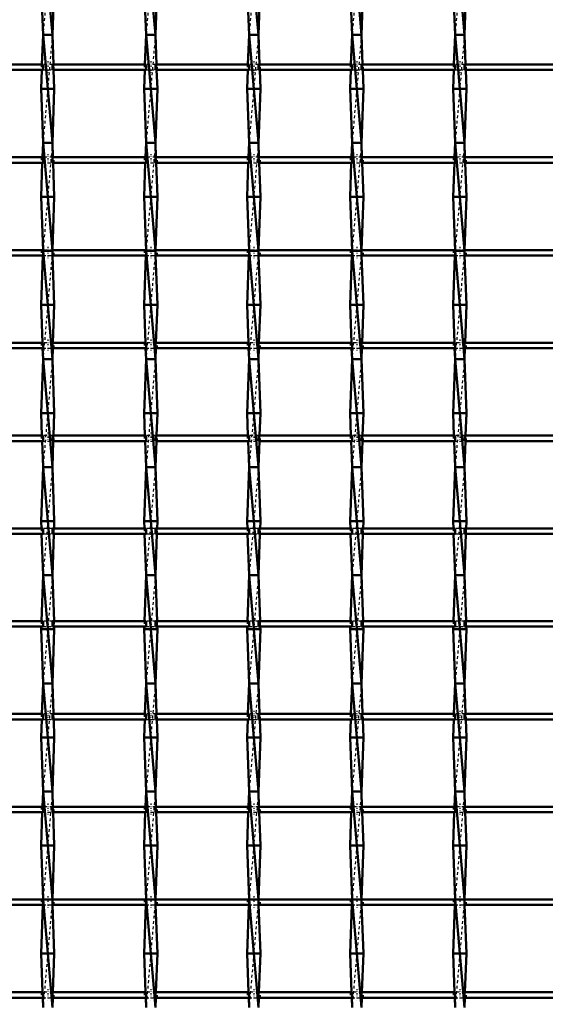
# Model space of a CAD drawing. Header units: millimetres. Extents: x -1015 to 657, y -500 to 954.
# Tile 21 of 29: x 199 to 394, y -141 to 224. Entities that reach past the tile are written whole.
import ezdxf

# ---------------------------------------------------------------- set-up
doc = ezdxf.new("R2010")
doc.units = ezdxf.units.MM
doc.linetypes.add('Center', pattern=[1.5, 0.45, -0.5, 0.05, -0.5])
doc.linetypes.add('Dashed', pattern=[2, 1, -1])
for name, color, linetype, lineweight in [('AM_0', 7, 'Continuous', 50), ('AM_7', 7, 'Center', 25), ('AM_9', 6, 'Dashed', 25)]:
    doc.layers.add(name, color=color, linetype=linetype, lineweight=lineweight)

# ---------------------------------------------------------------- blocks, each defined once
blk = doc.blocks.new('24_1ueupyjlxva30ctzt59bdzsqs________0_in_LSSP23034382111200100035010_4')
at = {"layer": 'AM_0'}
for p, q in [((207.82, 258), (211.28, 218)), ((207.1, 238), (207.82, 218)), ((212, 238), (211.28, 218)), ((207.82, 218), (207.42, 206.98)), ((207.82, 218), (211.28, 178)), ((211.28, 218), (207.82, 218)), ((211.28, 218), (211.68, 206.98)), ((207.35, 204.98), (207.1, 198)), ((211.75, 204.98), (212, 198)), ((212, 198), (207.1, 198)), ((207.1, 198), (207.82, 178)), ((212, 198), (211.28, 178)), ((207.82, 178), (207.63, 172.65)), ((211.28, 178), (207.82, 178)), ((207.82, 178), (211.28, 138)), ((211.28, 178), (211.47, 172.65)), ((207.55, 170.65), (207.1, 158)), ((211.55, 170.65), (212, 158)), ((212, 158), (207.1, 158)), ((207.1, 158), (207.82, 138)), ((212, 158), (211.29, 138.32)), ((207.76, 136.32), (207.1, 118)), ((207.82, 138), (211.28, 98)), ((211.28, 138), (207.82, 138)), ((211.34, 136.32), (212, 118)), ((207.1, 118), (207.6, 103.99)), ((212, 118), (207.1, 118)), ((212, 118), (211.5, 103.99)), ((207.67, 101.99), (207.82, 98)), ((211.43, 101.99), (211.28, 98)), ((207.82, 98), (207.1, 78)), ((207.82, 98), (211.28, 58)), ((211.28, 98), (207.82, 98)), ((211.28, 98), (212, 78)), ((212, 78), (207.1, 78)), ((207.1, 78), (207.4, 69.66)), ((212, 78), (211.7, 69.66)), ((207.47, 67.66), (207.82, 58)), ((211.63, 67.66), (211.28, 58)), ((207.82, 58), (207.1, 38)), ((207.82, 58), (211.28, 18)), ((211.28, 58), (207.82, 58)), ((211.28, 58), (212, 38)), ((207.1, 38), (207.2, 35.33)), ((212, 38), (207.1, 38)), ((212, 38), (211.9, 35.33)), ((207.27, 33.33), (207.82, 18)), ((211.83, 33.33), (211.28, 18)), ((207.82, 18), (207.21, 1)), ((207.82, 18), (211.28, -22)), ((211.28, 18), (207.82, 18)), ((211.28, 18), (211.89, 1)), ((207.14, -1), (207.1, -2)), ((212, -2), (207.1, -2)), ((207.1, -2), (207.82, -22)), ((212, -2), (211.28, -22)), ((211.96, -1), (212, -2)), ((207.82, -22), (207.41, -33.33)), ((207.82, -22), (211.28, -62)), ((211.28, -22), (207.82, -22)), ((211.28, -22), (211.69, -33.33)), ((207.34, -35.33), (207.1, -42)), ((211.76, -35.33), (212, -42)), ((207.1, -42), (207.82, -62)), ((212, -42), (207.1, -42)), ((212, -42), (211.28, -62)), ((207.82, -62), (207.61, -67.66)), ((207.82, -62), (211.28, -102)), ((211.28, -62), (207.82, -62)), ((211.28, -62), (211.49, -67.66)), ((207.54, -69.66), (207.1, -82)), ((211.56, -69.66), (212, -82)), ((207.1, -82), (207.82, -102)), ((212, -82), (207.1, -82)), ((212, -82), (211.28, -101.99)), ((207.82, -102), (211.28, -142)), ((211.28, -102), (207.82, -102)), ((207.75, -103.99), (207.1, -122)), ((211.35, -103.99), (212, -122)), ((212, -122), (207.1, -122)), ((207.1, -122), (207.61, -136.32)), ((212, -122), (211.49, -136.32)), ((207.69, -138.32), (207.82, -142)), ((211.41, -138.32), (211.28, -142))]:
    blk.add_line(p, q, dxfattribs=at)
at = {"layer": 'AM_9'}
for p, q in [((211.28, 258), (207.82, 218)), ((211.28, 218), (207.82, 178)), ((207.42, 206.98), (207.35, 204.98)), ((211.68, 206.98), (211.75, 204.98)), ((211.28, 178), (207.82, 138)), ((207.63, 172.65), (207.55, 170.65)), ((211.47, 172.65), (211.55, 170.65)), ((207.82, 138), (207.76, 136.32)), ((211.28, 138), (207.82, 98)), ((211.29, 138.32), (211.28, 138)), ((211.28, 138), (211.34, 136.32)), ((207.6, 103.99), (207.67, 101.99)), ((211.5, 103.99), (211.43, 101.99)), ((211.28, 98), (207.82, 58)), ((207.4, 69.66), (207.47, 67.66)), ((211.7, 69.66), (211.63, 67.66)), ((211.28, 58), (207.82, 18)), ((207.2, 35.33), (207.27, 33.33)), ((211.9, 35.33), (211.83, 33.33)), ((211.28, 18), (207.82, -22)), ((207.21, 1), (207.14, -1)), ((211.89, 1), (211.96, -1)), ((211.28, -22), (207.82, -62)), ((207.41, -33.33), (207.34, -35.33)), ((211.69, -33.33), (211.76, -35.33)), ((211.28, -62), (207.82, -102)), ((207.61, -67.66), (207.54, -69.66)), ((211.49, -67.66), (211.56, -69.66)), ((207.82, -102), (207.75, -103.99)), ((211.28, -102), (207.82, -142)), ((211.28, -101.99), (211.28, -102)), ((211.28, -102), (211.35, -103.99)), ((207.61, -136.32), (207.69, -138.32)), ((211.49, -136.32), (211.41, -138.32))]:
    blk.add_line(p, q, dxfattribs=at)
blk = doc.blocks.new('25_mydrcr77xr58k5wfxky7ckzal________0_in_LSSP23034382111200100035010_4')
at = {"layer": 'AM_0'}
for p, q in [((245.92, 258), (249.38, 218)), ((245.2, 238), (245.92, 218)), ((250.1, 238), (249.38, 218)), ((245.92, 218), (245.52, 206.98)), ((245.92, 218), (249.38, 178)), ((249.38, 218), (245.92, 218)), ((249.38, 218), (249.78, 206.98)), ((245.45, 204.98), (245.2, 198)), ((249.85, 204.98), (250.1, 198)), ((250.1, 198), (245.2, 198)), ((245.2, 198), (245.92, 178)), ((250.1, 198), (249.38, 178)), ((245.92, 178), (245.73, 172.65)), ((249.38, 178), (245.92, 178)), ((245.92, 178), (249.38, 138)), ((249.38, 178), (249.57, 172.65)), ((245.65, 170.65), (245.2, 158)), ((249.65, 170.65), (250.1, 158)), ((250.1, 158), (245.2, 158)), ((245.2, 158), (245.92, 138)), ((250.1, 158), (249.39, 138.32)), ((245.86, 136.32), (245.2, 118)), ((249.38, 138), (245.92, 138)), ((245.92, 138), (249.38, 98)), ((249.44, 136.32), (250.1, 118)), ((250.1, 118), (245.2, 118)), ((245.2, 118), (245.7, 103.99)), ((250.1, 118), (249.6, 103.99)), ((245.77, 101.99), (245.92, 98)), ((249.53, 101.99), (249.38, 98)), ((245.92, 98), (245.2, 78)), ((245.92, 98), (249.38, 58)), ((249.38, 98), (245.92, 98)), ((249.38, 98), (250.1, 78)), ((250.1, 78), (245.2, 78)), ((245.2, 78), (245.5, 69.66)), ((250.1, 78), (249.8, 69.66)), ((245.57, 67.66), (245.92, 58)), ((249.73, 67.66), (249.38, 58)), ((245.92, 58), (245.2, 38)), ((245.92, 58), (249.38, 18)), ((249.38, 58), (245.92, 58)), ((249.38, 58), (250.1, 38)), ((245.2, 38), (245.3, 35.33)), ((250.1, 38), (245.2, 38)), ((250.1, 38), (250, 35.33)), ((245.37, 33.33), (245.92, 18)), ((249.93, 33.33), (249.38, 18)), ((245.92, 18), (245.31, 1)), ((249.38, 18), (245.92, 18)), ((245.92, 18), (249.38, -22)), ((249.38, 18), (249.99, 1)), ((245.24, -1), (245.2, -2)), ((250.1, -2), (245.2, -2)), ((245.2, -2), (245.92, -22)), ((250.1, -2), (249.38, -22)), ((250.06, -1), (250.1, -2)), ((245.92, -22), (245.51, -33.33)), ((249.38, -22), (245.92, -22)), ((245.92, -22), (249.38, -62)), ((249.38, -22), (249.79, -33.33)), ((245.44, -35.33), (245.2, -42)), ((249.86, -35.33), (250.1, -42)), ((250.1, -42), (245.2, -42)), ((245.2, -42), (245.92, -62)), ((250.1, -42), (249.38, -62)), ((245.92, -62), (245.71, -67.66)), ((249.38, -62), (245.92, -62)), ((245.92, -62), (249.38, -102)), ((249.38, -62), (249.59, -67.66)), ((245.64, -69.66), (245.2, -82)), ((249.66, -69.66), (250.1, -82)), ((250.1, -82), (245.2, -82)), ((245.2, -82), (245.92, -102)), ((250.1, -82), (249.38, -101.99)), ((245.92, -102), (249.38, -142)), ((249.38, -102), (245.92, -102)), ((245.85, -103.99), (245.2, -122)), ((249.45, -103.99), (250.1, -122)), ((250.1, -122), (245.2, -122)), ((245.2, -122), (245.71, -136.32)), ((250.1, -122), (249.59, -136.32)), ((245.79, -138.32), (245.92, -142)), ((249.51, -138.32), (249.38, -142))]:
    blk.add_line(p, q, dxfattribs=at)
at = {"layer": 'AM_9'}
for p, q in [((249.38, 258), (245.92, 218)), ((249.38, 218), (245.92, 178)), ((245.52, 206.98), (245.45, 204.98)), ((249.78, 206.98), (249.85, 204.98)), ((249.38, 178), (245.92, 138)), ((245.73, 172.65), (245.65, 170.65)), ((249.57, 172.65), (249.65, 170.65)), ((245.92, 138), (245.86, 136.32)), ((249.38, 138), (245.92, 98)), ((249.39, 138.32), (249.38, 138)), ((249.38, 138), (249.44, 136.32)), ((245.7, 103.99), (245.77, 101.99)), ((249.6, 103.99), (249.53, 101.99)), ((249.38, 98), (245.92, 58)), ((245.5, 69.66), (245.57, 67.66)), ((249.8, 69.66), (249.73, 67.66)), ((249.38, 58), (245.92, 18)), ((245.3, 35.33), (245.37, 33.33)), ((250, 35.33), (249.93, 33.33)), ((249.38, 18), (245.92, -22)), ((245.31, 1), (245.24, -1)), ((249.99, 1), (250.06, -1)), ((249.38, -22), (245.92, -62)), ((245.51, -33.33), (245.44, -35.33)), ((249.79, -33.33), (249.86, -35.33)), ((249.38, -62), (245.92, -102)), ((245.71, -67.66), (245.64, -69.66)), ((249.59, -67.66), (249.66, -69.66)), ((245.92, -102), (245.85, -103.99)), ((249.38, -102), (245.92, -142)), ((249.38, -101.99), (249.38, -102)), ((249.38, -102), (249.45, -103.99)), ((245.71, -136.32), (245.79, -138.32)), ((249.59, -136.32), (249.51, -138.32))]:
    blk.add_line(p, q, dxfattribs=at)
blk = doc.blocks.new('26_x7gfini3nmwwtuki9zac4qd1v________0_in_LSSP23034382111200100035010_4')
at = {"layer": 'AM_0'}
for p, q in [((284.02, 258), (287.48, 218)), ((283.3, 238), (284.02, 218)), ((288.2, 238), (287.48, 218)), ((284.02, 218), (283.62, 206.98)), ((284.02, 218), (287.48, 178)), ((287.48, 218), (284.02, 218)), ((287.48, 218), (287.88, 206.98)), ((283.55, 204.98), (283.3, 198)), ((287.95, 204.98), (288.2, 198)), ((288.2, 198), (283.3, 198)), ((283.3, 198), (284.02, 178)), ((288.2, 198), (287.48, 178)), ((284.02, 178), (283.83, 172.65)), ((287.48, 178), (284.02, 178)), ((284.02, 178), (287.48, 138)), ((287.48, 178), (287.67, 172.65)), ((283.75, 170.65), (283.3, 158)), ((287.75, 170.65), (288.2, 158)), ((288.2, 158), (283.3, 158)), ((283.3, 158), (284.02, 138)), ((288.2, 158), (287.49, 138.32)), ((283.96, 136.32), (283.3, 118)), ((284.02, 138), (287.48, 98)), ((287.48, 138), (284.02, 138)), ((287.54, 136.32), (288.2, 118)), ((283.3, 118), (283.8, 103.99)), ((288.2, 118), (283.3, 118)), ((288.2, 118), (287.7, 103.99)), ((283.87, 101.99), (284.02, 98)), ((287.63, 101.99), (287.48, 98)), ((284.02, 98), (283.3, 78)), ((284.02, 98), (287.48, 58)), ((287.48, 98), (284.02, 98)), ((287.48, 98), (288.2, 78)), ((283.3, 78), (283.6, 69.66)), ((288.2, 78), (283.3, 78)), ((288.2, 78), (287.9, 69.66)), ((283.67, 67.66), (284.02, 58)), ((287.83, 67.66), (287.48, 58)), ((284.02, 58), (283.3, 38)), ((284.02, 58), (287.48, 18)), ((287.48, 58), (284.02, 58)), ((287.48, 58), (288.2, 38)), ((283.3, 38), (283.4, 35.33)), ((288.2, 38), (283.3, 38)), ((288.2, 38), (288.1, 35.33)), ((283.47, 33.33), (284.02, 18)), ((288.03, 33.33), (287.48, 18)), ((284.02, 18), (283.41, 1)), ((287.48, 18), (284.02, 18)), ((284.02, 18), (287.48, -22)), ((287.48, 18), (288.09, 1)), ((283.34, -1), (283.3, -2)), ((288.2, -2), (283.3, -2)), ((283.3, -2), (284.02, -22)), ((288.2, -2), (287.48, -22)), ((288.16, -1), (288.2, -2)), ((284.02, -22), (283.61, -33.33)), ((284.02, -22), (287.48, -62)), ((287.48, -22), (284.02, -22)), ((287.48, -22), (287.89, -33.33)), ((283.54, -35.33), (283.3, -42)), ((287.96, -35.33), (288.2, -42)), ((283.3, -42), (284.02, -62)), ((288.2, -42), (283.3, -42)), ((288.2, -42), (287.48, -62)), ((284.02, -62), (283.81, -67.66)), ((287.48, -62), (284.02, -62)), ((284.02, -62), (287.48, -102)), ((287.48, -62), (287.69, -67.66)), ((283.74, -69.66), (283.3, -82)), ((287.76, -69.66), (288.2, -82)), ((288.2, -82), (283.3, -82)), ((283.3, -82), (284.02, -102)), ((288.2, -82), (287.48, -101.99)), ((284.02, -102), (287.48, -142)), ((287.48, -102), (284.02, -102)), ((283.95, -103.99), (283.3, -122)), ((287.55, -103.99), (288.2, -122)), ((288.2, -122), (283.3, -122)), ((283.3, -122), (283.81, -136.32)), ((288.2, -122), (287.69, -136.32)), ((283.89, -138.32), (284.02, -142)), ((287.61, -138.32), (287.48, -142))]:
    blk.add_line(p, q, dxfattribs=at)
at = {"layer": 'AM_9'}
for p, q in [((287.48, 258), (284.02, 218)), ((287.48, 218), (284.02, 178)), ((283.62, 206.98), (283.55, 204.98)), ((287.88, 206.98), (287.95, 204.98)), ((287.48, 178), (284.02, 138)), ((283.83, 172.65), (283.75, 170.65)), ((287.67, 172.65), (287.75, 170.65)), ((284.02, 138), (283.96, 136.32)), ((287.48, 138), (284.02, 98)), ((287.49, 138.32), (287.48, 138)), ((287.48, 138), (287.54, 136.32)), ((283.8, 103.99), (283.87, 101.99)), ((287.7, 103.99), (287.63, 101.99)), ((287.48, 98), (284.02, 58)), ((283.6, 69.66), (283.67, 67.66)), ((287.9, 69.66), (287.83, 67.66)), ((287.48, 58), (284.02, 18)), ((283.4, 35.33), (283.47, 33.33)), ((288.1, 35.33), (288.03, 33.33)), ((287.48, 18), (284.02, -22)), ((283.41, 1), (283.34, -1)), ((288.09, 1), (288.16, -1)), ((287.48, -22), (284.02, -62)), ((283.61, -33.33), (283.54, -35.33)), ((287.89, -33.33), (287.96, -35.33)), ((287.48, -62), (284.02, -102)), ((283.81, -67.66), (283.74, -69.66)), ((287.69, -67.66), (287.76, -69.66)), ((284.02, -102), (283.95, -103.99)), ((287.48, -102), (284.02, -142)), ((287.48, -101.99), (287.48, -102)), ((287.48, -102), (287.55, -103.99)), ((283.81, -136.32), (283.89, -138.32)), ((287.69, -136.32), (287.61, -138.32))]:
    blk.add_line(p, q, dxfattribs=at)
blk = doc.blocks.new('27_6lhamuuojh6dczjsr0ho888ul________0_in_LSSP23034382111200100035010_4')
at = {"layer": 'AM_0'}
for p, q in [((322.12, 258), (325.58, 218)), ((321.4, 238), (322.12, 218)), ((326.3, 238), (325.58, 218)), ((322.12, 218), (321.72, 206.98)), ((322.12, 218), (325.58, 178)), ((325.58, 218), (322.12, 218)), ((325.58, 218), (325.98, 206.98)), ((321.65, 204.98), (321.4, 198)), ((326.05, 204.98), (326.3, 198)), ((326.3, 198), (321.4, 198)), ((321.4, 198), (322.12, 178)), ((326.3, 198), (325.58, 178)), ((322.12, 178), (321.93, 172.65)), ((325.58, 178), (322.12, 178)), ((322.12, 178), (325.58, 138)), ((325.58, 178), (325.77, 172.65)), ((321.85, 170.65), (321.4, 158)), ((325.85, 170.65), (326.3, 158)), ((326.3, 158), (321.4, 158)), ((321.4, 158), (322.12, 138)), ((326.3, 158), (325.59, 138.32)), ((322.06, 136.32), (321.4, 118)), ((322.12, 138), (325.58, 98)), ((325.58, 138), (322.12, 138)), ((325.64, 136.32), (326.3, 118)), ((321.4, 118), (321.9, 103.99)), ((326.3, 118), (321.4, 118)), ((326.3, 118), (325.8, 103.99)), ((321.97, 101.99), (322.12, 98)), ((325.73, 101.99), (325.58, 98)), ((322.12, 98), (321.4, 78)), ((322.12, 98), (325.58, 58)), ((325.58, 98), (322.12, 98)), ((325.58, 98), (326.3, 78)), ((321.4, 78), (321.7, 69.66)), ((326.3, 78), (321.4, 78)), ((326.3, 78), (326, 69.66)), ((321.77, 67.66), (322.12, 58)), ((325.93, 67.66), (325.58, 58)), ((322.12, 58), (321.4, 38)), ((322.12, 58), (325.58, 18)), ((325.58, 58), (322.12, 58)), ((325.58, 58), (326.3, 38)), ((326.3, 38), (321.4, 38)), ((321.4, 38), (321.5, 35.33)), ((326.3, 38), (326.2, 35.33)), ((321.57, 33.33), (322.12, 18)), ((326.13, 33.33), (325.58, 18)), ((322.12, 18), (321.51, 1)), ((322.12, 18), (325.58, -22)), ((325.58, 18), (322.12, 18)), ((325.58, 18), (326.19, 1)), ((321.44, -1), (321.4, -2)), ((326.3, -2), (321.4, -2)), ((321.4, -2), (322.12, -22)), ((326.3, -2), (325.58, -22)), ((326.26, -1), (326.3, -2)), ((322.12, -22), (321.71, -33.33)), ((325.58, -22), (322.12, -22)), ((322.12, -22), (325.58, -62)), ((325.58, -22), (325.99, -33.33)), ((321.64, -35.33), (321.4, -42)), ((326.06, -35.33), (326.3, -42)), ((326.3, -42), (321.4, -42)), ((321.4, -42), (322.12, -62)), ((326.3, -42), (325.58, -62)), ((322.12, -62), (321.91, -67.66)), ((325.58, -62), (322.12, -62)), ((322.12, -62), (325.58, -102)), ((325.58, -62), (325.79, -67.66)), ((321.84, -69.66), (321.4, -82)), ((325.86, -69.66), (326.3, -82)), ((326.3, -82), (321.4, -82)), ((321.4, -82), (322.12, -102)), ((326.3, -82), (325.58, -101.99)), ((322.12, -102), (325.58, -142)), ((325.58, -102), (322.12, -102)), ((322.05, -103.99), (321.4, -122)), ((325.65, -103.99), (326.3, -122)), ((326.3, -122), (321.4, -122)), ((321.4, -122), (321.91, -136.32)), ((326.3, -122), (325.79, -136.32)), ((321.99, -138.32), (322.12, -142)), ((325.71, -138.32), (325.58, -142))]:
    blk.add_line(p, q, dxfattribs=at)
at = {"layer": 'AM_9'}
for p, q in [((325.58, 258), (322.12, 218)), ((325.58, 218), (322.12, 178)), ((321.72, 206.98), (321.65, 204.98)), ((325.98, 206.98), (326.05, 204.98)), ((325.58, 178), (322.12, 138)), ((321.93, 172.65), (321.85, 170.65)), ((325.77, 172.65), (325.85, 170.65)), ((322.12, 138), (322.06, 136.32)), ((325.58, 138), (322.12, 98)), ((325.59, 138.32), (325.58, 138)), ((325.58, 138), (325.64, 136.32)), ((321.9, 103.99), (321.97, 101.99)), ((325.8, 103.99), (325.73, 101.99)), ((325.58, 98), (322.12, 58)), ((321.7, 69.66), (321.77, 67.66)), ((326, 69.66), (325.93, 67.66)), ((325.58, 58), (322.12, 18)), ((321.5, 35.33), (321.57, 33.33)), ((326.2, 35.33), (326.13, 33.33)), ((325.58, 18), (322.12, -22)), ((321.51, 1), (321.44, -1)), ((326.19, 1), (326.26, -1)), ((325.58, -22), (322.12, -62)), ((321.71, -33.33), (321.64, -35.33)), ((325.99, -33.33), (326.06, -35.33)), ((325.58, -62), (322.12, -102)), ((321.91, -67.66), (321.84, -69.66)), ((325.79, -67.66), (325.86, -69.66)), ((322.12, -102), (322.05, -103.99)), ((325.58, -102), (322.12, -142)), ((325.58, -101.99), (325.58, -102)), ((325.58, -102), (325.65, -103.99)), ((321.91, -136.32), (321.99, -138.32)), ((325.79, -136.32), (325.71, -138.32))]:
    blk.add_line(p, q, dxfattribs=at)
blk = doc.blocks.new('28_v21q9ossd9ken0kdbam17neif________0_in_LSSP23034382111200100035010_4')
at = {"layer": 'AM_0'}
for p, q in [((360.22, 258), (363.68, 218)), ((359.5, 238), (360.22, 218)), ((364.4, 238), (363.68, 218)), ((360.22, 218), (359.82, 206.98)), ((360.22, 218), (363.68, 178)), ((363.68, 218), (360.22, 218)), ((363.68, 218), (364.08, 206.98)), ((359.75, 204.98), (359.5, 198)), ((364.15, 204.98), (364.4, 198)), ((364.4, 198), (359.5, 198)), ((359.5, 198), (360.22, 178)), ((364.4, 198), (363.68, 178)), ((360.22, 178), (360.03, 172.65)), ((360.22, 178), (363.68, 138)), ((363.68, 178), (360.22, 178)), ((363.68, 178), (363.87, 172.65)), ((359.95, 170.65), (359.5, 158)), ((363.95, 170.65), (364.4, 158)), ((364.4, 158), (359.5, 158)), ((359.5, 158), (360.22, 138)), ((364.4, 158), (363.69, 138.32)), ((360.16, 136.32), (359.5, 118)), ((360.22, 138), (363.68, 98)), ((363.68, 138), (360.22, 138)), ((363.74, 136.32), (364.4, 118)), ((359.5, 118), (360, 103.99)), ((364.4, 118), (359.5, 118)), ((364.4, 118), (363.9, 103.99)), ((360.07, 101.99), (360.22, 98)), ((363.83, 101.99), (363.68, 98)), ((360.22, 98), (359.5, 78)), ((360.22, 98), (363.68, 58)), ((363.68, 98), (360.22, 98)), ((363.68, 98), (364.4, 78)), ((359.5, 78), (359.8, 69.66)), ((364.4, 78), (359.5, 78)), ((364.4, 78), (364.1, 69.66)), ((359.87, 67.66), (360.22, 58)), ((364.03, 67.66), (363.68, 58)), ((360.22, 58), (359.5, 38)), ((360.22, 58), (363.68, 18)), ((363.68, 58), (360.22, 58)), ((363.68, 58), (364.4, 38)), ((359.5, 38), (359.6, 35.33)), ((364.4, 38), (359.5, 38)), ((364.4, 38), (364.3, 35.33)), ((359.67, 33.33), (360.22, 18)), ((364.23, 33.33), (363.68, 18)), ((360.22, 18), (359.61, 1)), ((363.68, 18), (360.22, 18)), ((360.22, 18), (363.68, -22)), ((363.68, 18), (364.29, 1)), ((359.54, -1), (359.5, -2)), ((364.4, -2), (359.5, -2)), ((359.5, -2), (360.22, -22)), ((364.4, -2), (363.68, -22)), ((364.36, -1), (364.4, -2)), ((360.22, -22), (359.81, -33.33)), ((363.68, -22), (360.22, -22)), ((360.22, -22), (363.68, -62)), ((363.68, -22), (364.09, -33.33)), ((359.74, -35.33), (359.5, -42)), ((364.16, -35.33), (364.4, -42)), ((364.4, -42), (359.5, -42)), ((359.5, -42), (360.22, -62)), ((364.4, -42), (363.68, -62)), ((360.22, -62), (360.01, -67.66)), ((363.68, -62), (360.22, -62)), ((360.22, -62), (363.68, -102)), ((363.68, -62), (363.89, -67.66)), ((359.94, -69.66), (359.5, -82)), ((363.96, -69.66), (364.4, -82)), ((364.4, -82), (359.5, -82)), ((359.5, -82), (360.22, -102)), ((364.4, -82), (363.68, -101.99)), ((360.22, -102), (363.68, -142)), ((363.68, -102), (360.22, -102)), ((360.15, -103.99), (359.5, -122)), ((363.75, -103.99), (364.4, -122)), ((364.4, -122), (359.5, -122)), ((359.5, -122), (360.01, -136.32)), ((364.4, -122), (363.89, -136.32)), ((360.09, -138.32), (360.22, -142)), ((363.81, -138.32), (363.68, -142))]:
    blk.add_line(p, q, dxfattribs=at)
at = {"layer": 'AM_9'}
for p, q in [((363.68, 258), (360.22, 218)), ((363.68, 218), (360.22, 178)), ((359.82, 206.98), (359.75, 204.98)), ((364.08, 206.98), (364.15, 204.98)), ((363.68, 178), (360.22, 138)), ((360.03, 172.65), (359.95, 170.65)), ((363.87, 172.65), (363.95, 170.65)), ((360.22, 138), (360.16, 136.32)), ((363.68, 138), (360.22, 98)), ((363.69, 138.32), (363.68, 138)), ((363.68, 138), (363.74, 136.32)), ((360, 103.99), (360.07, 101.99)), ((363.9, 103.99), (363.83, 101.99)), ((363.68, 98), (360.22, 58)), ((359.8, 69.66), (359.87, 67.66)), ((364.1, 69.66), (364.03, 67.66)), ((363.68, 58), (360.22, 18)), ((359.6, 35.33), (359.67, 33.33)), ((364.3, 35.33), (364.23, 33.33)), ((363.68, 18), (360.22, -22)), ((359.61, 1), (359.54, -1)), ((364.29, 1), (364.36, -1)), ((363.68, -22), (360.22, -62)), ((359.81, -33.33), (359.74, -35.33)), ((364.09, -33.33), (364.16, -35.33)), ((363.68, -62), (360.22, -102)), ((360.01, -67.66), (359.94, -69.66)), ((363.89, -67.66), (363.96, -69.66)), ((360.22, -102), (360.15, -103.99)), ((363.68, -102), (360.22, -142)), ((363.68, -101.99), (363.68, -102)), ((363.68, -102), (363.75, -103.99)), ((360.01, -136.32), (360.09, -138.32)), ((363.89, -136.32), (363.81, -138.32))]:
    blk.add_line(p, q, dxfattribs=at)
blk = doc.blocks.new('46_2vk3f6f1ummyzs5tisjuvuoal________0_in_LSSP23034382111200100035010_4')
at = {"layer": 'AM_0'}
for p, q in [((207.82, -136.32), (173.18, -136.32)), ((207.82, -138.32), (173.18, -138.32)), ((207.82, -136.32), (207.82, -138.32)), ((211.28, -138.32), (211.28, -136.32)), ((245.92, -136.32), (211.28, -136.32)), ((245.92, -138.32), (211.28, -138.32)), ((245.92, -136.32), (245.92, -138.32)), ((249.38, -138.32), (249.38, -136.32)), ((284.02, -136.32), (249.38, -136.32)), ((284.02, -138.32), (249.38, -138.32)), ((284.02, -136.32), (284.02, -138.32)), ((322.12, -136.32), (287.48, -136.32)), ((287.48, -138.32), (287.48, -136.32)), ((322.12, -138.32), (287.48, -138.32)), ((322.12, -136.32), (322.12, -138.32)), ((325.58, -138.32), (325.58, -136.32)), ((360.22, -136.32), (325.58, -136.32)), ((360.22, -138.32), (325.58, -138.32)), ((360.22, -136.32), (360.22, -138.32)), ((363.68, -138.32), (363.68, -136.32)), ((398.32, -136.32), (363.68, -136.32)), ((398.32, -138.32), (363.68, -138.32))]:
    blk.add_line(p, q, dxfattribs=at)
at = {"layer": 'AM_7'}
for p, q in [((209.55, -135.12), (209.55, -139.52)), ((247.65, -135.12), (247.65, -139.52)), ((285.75, -135.12), (285.75, -139.52)), ((323.85, -135.12), (323.85, -139.52)), ((361.95, -135.12), (361.95, -139.52))]:
    blk.add_line(p, q, dxfattribs=at)
at = {"layer": 'AM_9'}
for p, q in [((207.1, -136.32), (207.1, -138.32)), ((211.28, -136.32), (207.82, -136.32)), ((207.82, -138.32), (211.28, -138.32)), ((212, -138.32), (212, -136.32)), ((245.2, -136.32), (245.2, -138.32)), ((249.38, -136.32), (245.92, -136.32)), ((245.92, -138.32), (249.38, -138.32)), ((250.1, -138.32), (250.1, -136.32)), ((283.3, -136.32), (283.3, -138.32)), ((287.48, -136.32), (284.02, -136.32)), ((284.02, -138.32), (287.48, -138.32)), ((288.2, -138.32), (288.2, -136.32)), ((321.4, -136.32), (321.4, -138.32)), ((325.58, -136.32), (322.12, -136.32)), ((322.12, -138.32), (325.58, -138.32)), ((326.3, -138.32), (326.3, -136.32)), ((359.5, -136.32), (359.5, -138.32)), ((363.68, -136.32), (360.22, -136.32)), ((360.22, -138.32), (363.68, -138.32)), ((364.4, -138.32), (364.4, -136.32))]:
    blk.add_line(p, q, dxfattribs=at)
blk = doc.blocks.new('47_jy10tctl0pymyn8tcjh74iqqi________0_in_LSSP23034382111200100035010_4')
at = {"layer": 'AM_0'}
for p, q in [((207.82, -101.99), (173.18, -101.99)), ((207.82, -101.99), (207.82, -103.99)), ((211.28, -103.99), (211.28, -101.99)), ((245.92, -101.99), (211.28, -101.99)), ((245.92, -101.99), (245.92, -103.99)), ((249.38, -103.99), (249.38, -101.99)), ((284.02, -101.99), (249.38, -101.99)), ((284.02, -101.99), (284.02, -103.99)), ((322.12, -101.99), (287.48, -101.99)), ((287.48, -103.99), (287.48, -101.99)), ((322.12, -101.99), (322.12, -103.99)), ((325.58, -103.99), (325.58, -101.99)), ((360.22, -101.99), (325.58, -101.99)), ((360.22, -101.99), (360.22, -103.99)), ((363.68, -103.99), (363.68, -101.99)), ((398.32, -101.99), (363.68, -101.99)), ((207.82, -103.99), (173.18, -103.99)), ((245.92, -103.99), (211.28, -103.99)), ((284.02, -103.99), (249.38, -103.99)), ((322.12, -103.99), (287.48, -103.99)), ((360.22, -103.99), (325.58, -103.99)), ((398.32, -103.99), (363.68, -103.99))]:
    blk.add_line(p, q, dxfattribs=at)
at = {"layer": 'AM_7'}
for p, q in [((209.55, -100.79), (209.55, -105.19)), ((247.65, -100.79), (247.65, -105.19)), ((285.75, -100.79), (285.75, -105.19)), ((323.85, -100.79), (323.85, -105.19)), ((361.95, -100.79), (361.95, -105.19))]:
    blk.add_line(p, q, dxfattribs=at)
at = {"layer": 'AM_9'}
for p, q in [((207.1, -101.99), (207.1, -103.99)), ((211.28, -101.99), (207.82, -101.99)), ((212, -103.99), (212, -101.99)), ((245.2, -101.99), (245.2, -103.99)), ((249.38, -101.99), (245.92, -101.99)), ((250.1, -103.99), (250.1, -101.99)), ((283.3, -101.99), (283.3, -103.99)), ((287.48, -101.99), (284.02, -101.99)), ((288.2, -103.99), (288.2, -101.99)), ((321.4, -101.99), (321.4, -103.99)), ((325.58, -101.99), (322.12, -101.99)), ((326.3, -103.99), (326.3, -101.99)), ((359.5, -101.99), (359.5, -103.99)), ((363.68, -101.99), (360.22, -101.99)), ((364.4, -103.99), (364.4, -101.99)), ((207.82, -103.99), (211.28, -103.99)), ((245.92, -103.99), (249.38, -103.99)), ((284.02, -103.99), (287.48, -103.99)), ((322.12, -103.99), (325.58, -103.99)), ((360.22, -103.99), (363.68, -103.99))]:
    blk.add_line(p, q, dxfattribs=at)
blk = doc.blocks.new('48_oyayg2x4kb4h2yrmw92cvbrhg________0_in_LSSP23034382111200100035010_4')
at = {"layer": 'AM_0'}
for p, q in [((207.82, -67.66), (173.18, -67.66)), ((207.82, -67.66), (207.82, -69.66)), ((245.92, -67.66), (211.28, -67.66)), ((211.28, -69.66), (211.28, -67.66)), ((245.92, -67.66), (245.92, -69.66)), ((249.38, -69.66), (249.38, -67.66)), ((284.02, -67.66), (249.38, -67.66)), ((284.02, -67.66), (284.02, -69.66)), ((322.12, -67.66), (287.48, -67.66)), ((287.48, -69.66), (287.48, -67.66)), ((322.12, -67.66), (322.12, -69.66)), ((360.22, -67.66), (325.58, -67.66)), ((325.58, -69.66), (325.58, -67.66)), ((360.22, -67.66), (360.22, -69.66)), ((363.68, -69.66), (363.68, -67.66)), ((398.32, -67.66), (363.68, -67.66)), ((207.82, -69.66), (173.18, -69.66)), ((245.92, -69.66), (211.28, -69.66)), ((284.02, -69.66), (249.38, -69.66)), ((322.12, -69.66), (287.48, -69.66)), ((360.22, -69.66), (325.58, -69.66)), ((398.32, -69.66), (363.68, -69.66))]:
    blk.add_line(p, q, dxfattribs=at)
at = {"layer": 'AM_7'}
for p, q in [((209.55, -66.46), (209.55, -70.86)), ((247.65, -66.46), (247.65, -70.86)), ((285.75, -66.46), (285.75, -70.86)), ((323.85, -66.46), (323.85, -70.86)), ((361.95, -66.46), (361.95, -70.86))]:
    blk.add_line(p, q, dxfattribs=at)
at = {"layer": 'AM_9'}
for p, q in [((207.1, -67.66), (207.1, -69.66)), ((211.28, -67.66), (207.82, -67.66)), ((212, -69.66), (212, -67.66)), ((245.2, -67.66), (245.2, -69.66)), ((249.38, -67.66), (245.92, -67.66)), ((250.1, -69.66), (250.1, -67.66)), ((283.3, -67.66), (283.3, -69.66)), ((287.48, -67.66), (284.02, -67.66)), ((288.2, -69.66), (288.2, -67.66)), ((321.4, -67.66), (321.4, -69.66)), ((325.58, -67.66), (322.12, -67.66)), ((326.3, -69.66), (326.3, -67.66)), ((359.5, -67.66), (359.5, -69.66)), ((363.68, -67.66), (360.22, -67.66)), ((364.4, -69.66), (364.4, -67.66)), ((207.82, -69.66), (211.28, -69.66)), ((245.92, -69.66), (249.38, -69.66)), ((284.02, -69.66), (287.48, -69.66)), ((322.12, -69.66), (325.58, -69.66)), ((360.22, -69.66), (363.68, -69.66))]:
    blk.add_line(p, q, dxfattribs=at)
blk = doc.blocks.new('49_mg1ddoxj73ncjgtgug967hb0d________0_in_LSSP23034382111200100035010_4')
at = {"layer": 'AM_0'}
for p, q in [((207.82, -33.33), (173.18, -33.33)), ((207.82, -35.33), (173.18, -35.33)), ((207.82, -33.33), (207.82, -35.33)), ((245.92, -33.33), (211.28, -33.33)), ((211.28, -35.33), (211.28, -33.33)), ((245.92, -35.33), (211.28, -35.33)), ((245.92, -33.33), (245.92, -35.33)), ((249.38, -35.33), (249.38, -33.33)), ((284.02, -33.33), (249.38, -33.33)), ((284.02, -35.33), (249.38, -35.33)), ((284.02, -33.33), (284.02, -35.33)), ((322.12, -33.33), (287.48, -33.33)), ((287.48, -35.33), (287.48, -33.33)), ((322.12, -35.33), (287.48, -35.33)), ((322.12, -33.33), (322.12, -35.33)), ((360.22, -33.33), (325.58, -33.33)), ((325.58, -35.33), (325.58, -33.33)), ((360.22, -35.33), (325.58, -35.33)), ((360.22, -33.33), (360.22, -35.33)), ((363.68, -35.33), (363.68, -33.33)), ((398.32, -33.33), (363.68, -33.33)), ((398.32, -35.33), (363.68, -35.33))]:
    blk.add_line(p, q, dxfattribs=at)
at = {"layer": 'AM_7'}
for p, q in [((209.55, -32.13), (209.55, -36.53)), ((247.65, -32.13), (247.65, -36.53)), ((285.75, -32.13), (285.75, -36.53)), ((323.85, -32.13), (323.85, -36.53)), ((361.95, -32.13), (361.95, -36.53))]:
    blk.add_line(p, q, dxfattribs=at)
at = {"layer": 'AM_9'}
for p, q in [((207.1, -33.33), (207.1, -35.33)), ((211.28, -33.33), (207.82, -33.33)), ((207.82, -35.33), (211.28, -35.33)), ((212, -35.33), (212, -33.33)), ((245.2, -33.33), (245.2, -35.33)), ((249.38, -33.33), (245.92, -33.33)), ((245.92, -35.33), (249.38, -35.33)), ((250.1, -35.33), (250.1, -33.33)), ((283.3, -33.33), (283.3, -35.33)), ((287.48, -33.33), (284.02, -33.33)), ((284.02, -35.33), (287.48, -35.33)), ((288.2, -35.33), (288.2, -33.33)), ((321.4, -33.33), (321.4, -35.33)), ((325.58, -33.33), (322.12, -33.33)), ((322.12, -35.33), (325.58, -35.33)), ((326.3, -35.33), (326.3, -33.33)), ((359.5, -33.33), (359.5, -35.33)), ((363.68, -33.33), (360.22, -33.33)), ((360.22, -35.33), (363.68, -35.33)), ((364.4, -35.33), (364.4, -33.33))]:
    blk.add_line(p, q, dxfattribs=at)
blk = doc.blocks.new('50_d1d05ej2vgqbqdqrf53933u1n________0_in_LSSP23034382111200100035010_4')
at = {"layer": 'AM_0'}
for p, q in [((207.82, 1), (173.18, 1)), ((207.82, 1), (207.82, -1)), ((211.28, -1), (211.28, 1)), ((245.92, 1), (211.28, 1)), ((245.92, 1), (245.92, -1)), ((284.02, 1), (249.38, 1)), ((249.38, -1), (249.38, 1)), ((284.02, 1), (284.02, -1)), ((322.12, 1), (287.48, 1)), ((287.48, -1), (287.48, 1)), ((322.12, 1), (322.12, -1)), ((325.58, -1), (325.58, 1)), ((360.22, 1), (325.58, 1)), ((360.22, 1), (360.22, -1)), ((398.32, 1), (363.68, 1)), ((363.68, -1), (363.68, 1)), ((207.82, -1), (173.18, -1)), ((245.92, -1), (211.28, -1)), ((284.02, -1), (249.38, -1)), ((322.12, -1), (287.48, -1)), ((360.22, -1), (325.58, -1)), ((398.32, -1), (363.68, -1))]:
    blk.add_line(p, q, dxfattribs=at)
at = {"layer": 'AM_7'}
for p, q in [((209.55, 2.2), (209.55, -2.2)), ((247.65, 2.2), (247.65, -2.2)), ((285.75, 2.2), (285.75, -2.2)), ((323.85, 2.2), (323.85, -2.2)), ((361.95, 2.2), (361.95, -2.2))]:
    blk.add_line(p, q, dxfattribs=at)
at = {"layer": 'AM_9'}
for p, q in [((207.1, 1), (207.1, -1)), ((211.28, 1), (207.82, 1)), ((212, -1), (212, 1)), ((245.2, 1), (245.2, -1)), ((249.38, 1), (245.92, 1)), ((250.1, -1), (250.1, 1)), ((283.3, 1), (283.3, -1)), ((287.48, 1), (284.02, 1)), ((288.2, -1), (288.2, 1)), ((321.4, 1), (321.4, -1)), ((325.58, 1), (322.12, 1)), ((326.3, -1), (326.3, 1)), ((359.5, 1), (359.5, -1)), ((363.68, 1), (360.22, 1)), ((364.4, -1), (364.4, 1)), ((207.82, -1), (211.28, -1)), ((245.92, -1), (249.38, -1)), ((284.02, -1), (287.48, -1)), ((322.12, -1), (325.58, -1)), ((360.22, -1), (363.68, -1))]:
    blk.add_line(p, q, dxfattribs=at)
blk = doc.blocks.new('51_848jdte1yd0uagoqg3dvqnc5b________0_in_LSSP23034382111200100035010_4')
at = {"layer": 'AM_0'}
for p, q in [((207.82, 35.33), (173.18, 35.33)), ((207.82, 33.33), (173.18, 33.33)), ((207.82, 35.33), (207.82, 33.33)), ((211.28, 33.33), (211.28, 35.33)), ((245.92, 35.33), (211.28, 35.33)), ((245.92, 33.33), (211.28, 33.33)), ((245.92, 35.33), (245.92, 33.33)), ((249.38, 33.33), (249.38, 35.33)), ((284.02, 35.33), (249.38, 35.33)), ((284.02, 33.33), (249.38, 33.33)), ((284.02, 35.33), (284.02, 33.33)), ((322.12, 35.33), (287.48, 35.33)), ((287.48, 33.33), (287.48, 35.33)), ((322.12, 33.33), (287.48, 33.33)), ((322.12, 35.33), (322.12, 33.33)), ((360.22, 35.33), (325.58, 35.33)), ((325.58, 33.33), (325.58, 35.33)), ((360.22, 33.33), (325.58, 33.33)), ((360.22, 35.33), (360.22, 33.33)), ((363.68, 33.33), (363.68, 35.33)), ((398.32, 35.33), (363.68, 35.33)), ((398.32, 33.33), (363.68, 33.33))]:
    blk.add_line(p, q, dxfattribs=at)
at = {"layer": 'AM_7'}
for p, q in [((209.55, 36.53), (209.55, 32.13)), ((247.65, 36.53), (247.65, 32.13)), ((285.75, 36.53), (285.75, 32.13)), ((323.85, 36.53), (323.85, 32.13)), ((361.95, 36.53), (361.95, 32.13))]:
    blk.add_line(p, q, dxfattribs=at)
at = {"layer": 'AM_9'}
for p, q in [((207.1, 35.33), (207.1, 33.33)), ((211.28, 35.33), (207.82, 35.33)), ((207.82, 33.33), (211.28, 33.33)), ((212, 33.33), (212, 35.33)), ((245.2, 35.33), (245.2, 33.33)), ((249.38, 35.33), (245.92, 35.33)), ((245.92, 33.33), (249.38, 33.33)), ((250.1, 33.33), (250.1, 35.33)), ((283.3, 35.33), (283.3, 33.33)), ((287.48, 35.33), (284.02, 35.33)), ((284.02, 33.33), (287.48, 33.33)), ((288.2, 33.33), (288.2, 35.33)), ((321.4, 35.33), (321.4, 33.33)), ((325.58, 35.33), (322.12, 35.33)), ((322.12, 33.33), (325.58, 33.33)), ((326.3, 33.33), (326.3, 35.33)), ((359.5, 35.33), (359.5, 33.33)), ((363.68, 35.33), (360.22, 35.33)), ((360.22, 33.33), (363.68, 33.33)), ((364.4, 33.33), (364.4, 35.33))]:
    blk.add_line(p, q, dxfattribs=at)
blk = doc.blocks.new('52_tzamsngxn4zy9rjf7p9va85lb________0_in_LSSP23034382111200100035010_4')
at = {"layer": 'AM_0'}
for p, q in [((207.82, 69.66), (173.18, 69.66)), ((207.82, 69.66), (207.82, 67.66)), ((211.28, 67.66), (211.28, 69.66)), ((245.92, 69.66), (211.28, 69.66)), ((245.92, 69.66), (245.92, 67.66)), ((249.38, 67.66), (249.38, 69.66)), ((284.02, 69.66), (249.38, 69.66)), ((284.02, 69.66), (284.02, 67.66)), ((322.12, 69.66), (287.48, 69.66)), ((287.48, 67.66), (287.48, 69.66)), ((322.12, 69.66), (322.12, 67.66)), ((325.58, 67.66), (325.58, 69.66)), ((360.22, 69.66), (325.58, 69.66)), ((360.22, 69.66), (360.22, 67.66)), ((363.68, 67.66), (363.68, 69.66)), ((398.32, 69.66), (363.68, 69.66)), ((207.82, 67.66), (173.18, 67.66)), ((245.92, 67.66), (211.28, 67.66)), ((284.02, 67.66), (249.38, 67.66)), ((322.12, 67.66), (287.48, 67.66)), ((360.22, 67.66), (325.58, 67.66)), ((398.32, 67.66), (363.68, 67.66))]:
    blk.add_line(p, q, dxfattribs=at)
at = {"layer": 'AM_7'}
for p, q in [((209.55, 70.86), (209.55, 66.46)), ((247.65, 70.86), (247.65, 66.46)), ((285.75, 70.86), (285.75, 66.46)), ((323.85, 70.86), (323.85, 66.46)), ((361.95, 70.86), (361.95, 66.46))]:
    blk.add_line(p, q, dxfattribs=at)
at = {"layer": 'AM_9'}
for p, q in [((207.1, 69.66), (207.1, 67.66)), ((211.28, 69.66), (207.82, 69.66)), ((212, 67.66), (212, 69.66)), ((245.2, 69.66), (245.2, 67.66)), ((249.38, 69.66), (245.92, 69.66)), ((250.1, 67.66), (250.1, 69.66)), ((283.3, 69.66), (283.3, 67.66)), ((287.48, 69.66), (284.02, 69.66)), ((288.2, 67.66), (288.2, 69.66)), ((321.4, 69.66), (321.4, 67.66)), ((325.58, 69.66), (322.12, 69.66)), ((326.3, 67.66), (326.3, 69.66)), ((359.5, 69.66), (359.5, 67.66)), ((363.68, 69.66), (360.22, 69.66)), ((364.4, 67.66), (364.4, 69.66)), ((207.82, 67.66), (211.28, 67.66)), ((245.92, 67.66), (249.38, 67.66)), ((284.02, 67.66), (287.48, 67.66)), ((322.12, 67.66), (325.58, 67.66)), ((360.22, 67.66), (363.68, 67.66))]:
    blk.add_line(p, q, dxfattribs=at)
blk = doc.blocks.new('53_vc3wufvkht9h3dszit3owhx3d________0_in_LSSP23034382111200100035010_4')
at = {"layer": 'AM_0'}
for p, q in [((207.82, 103.99), (173.18, 103.99)), ((207.82, 103.99), (207.82, 101.99)), ((211.28, 101.99), (211.28, 103.99)), ((245.92, 103.99), (211.28, 103.99)), ((245.92, 103.99), (245.92, 101.99)), ((284.02, 103.99), (249.38, 103.99)), ((249.38, 101.99), (249.38, 103.99)), ((284.02, 103.99), (284.02, 101.99)), ((322.12, 103.99), (287.48, 103.99)), ((287.48, 101.99), (287.48, 103.99)), ((322.12, 103.99), (322.12, 101.99)), ((325.58, 101.99), (325.58, 103.99)), ((360.22, 103.99), (325.58, 103.99)), ((360.22, 103.99), (360.22, 101.99)), ((363.68, 101.99), (363.68, 103.99)), ((398.32, 103.99), (363.68, 103.99)), ((207.82, 101.99), (173.18, 101.99)), ((245.92, 101.99), (211.28, 101.99)), ((284.02, 101.99), (249.38, 101.99)), ((322.12, 101.99), (287.48, 101.99)), ((360.22, 101.99), (325.58, 101.99)), ((398.32, 101.99), (363.68, 101.99))]:
    blk.add_line(p, q, dxfattribs=at)
at = {"layer": 'AM_7'}
for p, q in [((209.55, 105.19), (209.55, 100.79)), ((247.65, 105.19), (247.65, 100.79)), ((285.75, 105.19), (285.75, 100.79)), ((323.85, 105.19), (323.85, 100.79)), ((361.95, 105.19), (361.95, 100.79))]:
    blk.add_line(p, q, dxfattribs=at)
at = {"layer": 'AM_9'}
for p, q in [((207.1, 103.99), (207.1, 101.99)), ((211.28, 103.99), (207.82, 103.99)), ((212, 101.99), (212, 103.99)), ((245.2, 103.99), (245.2, 101.99)), ((249.38, 103.99), (245.92, 103.99)), ((250.1, 101.99), (250.1, 103.99)), ((283.3, 103.99), (283.3, 101.99)), ((287.48, 103.99), (284.02, 103.99)), ((288.2, 101.99), (288.2, 103.99)), ((321.4, 103.99), (321.4, 101.99)), ((325.58, 103.99), (322.12, 103.99)), ((326.3, 101.99), (326.3, 103.99)), ((359.5, 103.99), (359.5, 101.99)), ((363.68, 103.99), (360.22, 103.99)), ((364.4, 101.99), (364.4, 103.99)), ((207.82, 101.99), (211.28, 101.99)), ((245.92, 101.99), (249.38, 101.99)), ((284.02, 101.99), (287.48, 101.99)), ((322.12, 101.99), (325.58, 101.99)), ((360.22, 101.99), (363.68, 101.99))]:
    blk.add_line(p, q, dxfattribs=at)
blk = doc.blocks.new('54_w2s4vls7vpqr0qmqilslf773m________0_in_LSSP23034382111200100035010_4')
at = {"layer": 'AM_0'}
for p, q in [((207.82, 138.32), (173.18, 138.32)), ((207.82, 136.32), (173.18, 136.32)), ((207.82, 138.32), (207.82, 136.32)), ((211.28, 136.32), (211.28, 138.32)), ((245.92, 138.32), (211.28, 138.32)), ((245.92, 136.32), (211.28, 136.32)), ((245.92, 138.32), (245.92, 136.32)), ((284.02, 138.32), (249.38, 138.32)), ((249.38, 136.32), (249.38, 138.32)), ((284.02, 136.32), (249.38, 136.32)), ((284.02, 138.32), (284.02, 136.32)), ((322.12, 138.32), (287.48, 138.32)), ((287.48, 136.32), (287.48, 138.32)), ((322.12, 136.32), (287.48, 136.32)), ((322.12, 138.32), (322.12, 136.32)), ((325.58, 136.32), (325.58, 138.32)), ((360.22, 138.32), (325.58, 138.32)), ((360.22, 136.32), (325.58, 136.32)), ((360.22, 138.32), (360.22, 136.32)), ((363.68, 136.32), (363.68, 138.32)), ((398.32, 138.32), (363.68, 138.32)), ((398.32, 136.32), (363.68, 136.32))]:
    blk.add_line(p, q, dxfattribs=at)
at = {"layer": 'AM_7'}
for p, q in [((209.55, 139.52), (209.55, 135.12)), ((247.65, 139.52), (247.65, 135.12)), ((285.75, 139.52), (285.75, 135.12)), ((323.85, 139.52), (323.85, 135.12)), ((361.95, 139.52), (361.95, 135.12))]:
    blk.add_line(p, q, dxfattribs=at)
at = {"layer": 'AM_9'}
for p, q in [((207.1, 138.32), (207.1, 136.32)), ((211.29, 138.32), (207.81, 138.32)), ((207.82, 136.32), (211.28, 136.32)), ((212, 136.32), (212, 138.32)), ((245.2, 138.32), (245.2, 136.32)), ((249.39, 138.32), (245.91, 138.32)), ((245.92, 136.32), (249.38, 136.32)), ((250.1, 136.32), (250.1, 138.32)), ((283.3, 138.32), (283.3, 136.32)), ((287.49, 138.32), (284.01, 138.32)), ((284.02, 136.32), (287.48, 136.32)), ((288.2, 136.32), (288.2, 138.32)), ((321.4, 138.32), (321.4, 136.32)), ((325.59, 138.32), (322.11, 138.32)), ((322.12, 136.32), (325.58, 136.32)), ((326.3, 136.32), (326.3, 138.32)), ((359.5, 138.32), (359.5, 136.32)), ((363.69, 138.32), (360.21, 138.32)), ((360.22, 136.32), (363.68, 136.32)), ((364.4, 136.32), (364.4, 138.32))]:
    blk.add_line(p, q, dxfattribs=at)
blk = doc.blocks.new('55_31osm7ojykhf53s5sb7mkqvcg________0_in_LSSP23034382111200100035010_4')
at = {"layer": 'AM_0'}
for p, q in [((207.82, 172.65), (173.18, 172.65)), ((207.82, 172.65), (207.82, 170.65)), ((211.28, 170.65), (211.28, 172.65)), ((245.92, 172.65), (211.28, 172.65)), ((245.92, 172.65), (245.92, 170.65)), ((284.02, 172.65), (249.38, 172.65)), ((249.38, 170.65), (249.38, 172.65)), ((284.02, 172.65), (284.02, 170.65)), ((322.12, 172.65), (287.48, 172.65)), ((287.48, 170.65), (287.48, 172.65)), ((322.12, 172.65), (322.12, 170.65)), ((325.58, 170.65), (325.58, 172.65)), ((360.22, 172.65), (325.58, 172.65)), ((360.22, 172.65), (360.22, 170.65)), ((398.32, 172.65), (363.68, 172.65)), ((363.68, 170.65), (363.68, 172.65)), ((207.82, 170.65), (173.18, 170.65)), ((245.92, 170.65), (211.28, 170.65)), ((284.02, 170.65), (249.38, 170.65)), ((322.12, 170.65), (287.48, 170.65)), ((360.22, 170.65), (325.58, 170.65)), ((398.32, 170.65), (363.68, 170.65))]:
    blk.add_line(p, q, dxfattribs=at)
at = {"layer": 'AM_7'}
for p, q in [((209.55, 173.85), (209.55, 169.45)), ((247.65, 173.85), (247.65, 169.45)), ((285.75, 173.85), (285.75, 169.45)), ((323.85, 173.85), (323.85, 169.45)), ((361.95, 173.85), (361.95, 169.45))]:
    blk.add_line(p, q, dxfattribs=at)
at = {"layer": 'AM_9'}
for p, q in [((207.1, 172.65), (207.1, 170.65)), ((211.28, 172.65), (207.82, 172.65)), ((212, 170.65), (212, 172.65)), ((245.2, 172.65), (245.2, 170.65)), ((249.38, 172.65), (245.92, 172.65)), ((250.1, 170.65), (250.1, 172.65)), ((283.3, 172.65), (283.3, 170.65)), ((287.48, 172.65), (284.02, 172.65)), ((288.2, 170.65), (288.2, 172.65)), ((321.4, 172.65), (321.4, 170.65)), ((325.58, 172.65), (322.12, 172.65)), ((326.3, 170.65), (326.3, 172.65)), ((359.5, 172.65), (359.5, 170.65)), ((363.68, 172.65), (360.22, 172.65)), ((364.4, 170.65), (364.4, 172.65)), ((207.82, 170.65), (211.28, 170.65)), ((245.92, 170.65), (249.38, 170.65)), ((284.02, 170.65), (287.48, 170.65)), ((322.12, 170.65), (325.58, 170.65)), ((360.22, 170.65), (363.68, 170.65))]:
    blk.add_line(p, q, dxfattribs=at)
blk = doc.blocks.new('56_trdjg113o0bcu8ro5bvf2aiml________0_in_LSSP23034382111200100035010_4')
at = {"layer": 'AM_0'}
for p, q in [((207.82, 206.98), (173.18, 206.98)), ((207.82, 204.98), (173.18, 204.98)), ((207.82, 206.98), (207.82, 204.98)), ((245.92, 206.98), (211.28, 206.98)), ((211.28, 204.98), (211.28, 206.98)), ((245.92, 204.98), (211.28, 204.98)), ((245.92, 206.98), (245.92, 204.98)), ((249.38, 204.98), (249.38, 206.98)), ((284.02, 206.98), (249.38, 206.98)), ((284.02, 204.98), (249.38, 204.98)), ((284.02, 206.98), (284.02, 204.98)), ((322.12, 206.98), (287.48, 206.98)), ((287.48, 204.98), (287.48, 206.98)), ((322.12, 204.98), (287.48, 204.98)), ((322.12, 206.98), (322.12, 204.98)), ((360.22, 206.98), (325.58, 206.98)), ((325.58, 204.98), (325.58, 206.98)), ((360.22, 204.98), (325.58, 204.98)), ((360.22, 206.98), (360.22, 204.98)), ((398.32, 206.98), (363.68, 206.98)), ((363.68, 204.98), (363.68, 206.98)), ((398.32, 204.98), (363.68, 204.98))]:
    blk.add_line(p, q, dxfattribs=at)
at = {"layer": 'AM_7'}
for p, q in [((209.55, 208.18), (209.55, 203.78)), ((247.65, 208.18), (247.65, 203.78)), ((285.75, 208.18), (285.75, 203.78)), ((323.85, 208.18), (323.85, 203.78)), ((361.95, 208.18), (361.95, 203.78))]:
    blk.add_line(p, q, dxfattribs=at)
at = {"layer": 'AM_9'}
for p, q in [((207.1, 206.98), (207.1, 204.98)), ((211.28, 206.98), (207.82, 206.98)), ((207.82, 204.98), (211.28, 204.98)), ((212, 204.98), (212, 206.98)), ((245.2, 206.98), (245.2, 204.98)), ((249.38, 206.98), (245.92, 206.98)), ((245.92, 204.98), (249.38, 204.98)), ((250.1, 204.98), (250.1, 206.98)), ((283.3, 206.98), (283.3, 204.98)), ((287.48, 206.98), (284.02, 206.98)), ((284.02, 204.98), (287.48, 204.98)), ((288.2, 204.98), (288.2, 206.98)), ((321.4, 206.98), (321.4, 204.98)), ((325.58, 206.98), (322.12, 206.98)), ((322.12, 204.98), (325.58, 204.98)), ((326.3, 204.98), (326.3, 206.98)), ((359.5, 206.98), (359.5, 204.98)), ((363.68, 206.98), (360.22, 206.98)), ((360.22, 204.98), (363.68, 204.98)), ((364.4, 204.98), (364.4, 206.98))]:
    blk.add_line(p, q, dxfattribs=at)

msp = doc.modelspace()

# ---------------------------------------------------------------- block references
for name in ['24_1ueupyjlxva30ctzt59bdzsqs________0_in_LSSP23034382111200100035010_4', '25_mydrcr77xr58k5wfxky7ckzal________0_in_LSSP23034382111200100035010_4', '26_x7gfini3nmwwtuki9zac4qd1v________0_in_LSSP23034382111200100035010_4', '27_6lhamuuojh6dczjsr0ho888ul________0_in_LSSP23034382111200100035010_4', '28_v21q9ossd9ken0kdbam17neif________0_in_LSSP23034382111200100035010_4', '56_trdjg113o0bcu8ro5bvf2aiml________0_in_LSSP23034382111200100035010_4', '55_31osm7ojykhf53s5sb7mkqvcg________0_in_LSSP23034382111200100035010_4', '54_w2s4vls7vpqr0qmqilslf773m________0_in_LSSP23034382111200100035010_4', '53_vc3wufvkht9h3dszit3owhx3d________0_in_LSSP23034382111200100035010_4', '52_tzamsngxn4zy9rjf7p9va85lb________0_in_LSSP23034382111200100035010_4', '51_848jdte1yd0uagoqg3dvqnc5b________0_in_LSSP23034382111200100035010_4', '50_d1d05ej2vgqbqdqrf53933u1n________0_in_LSSP23034382111200100035010_4', '49_mg1ddoxj73ncjgtgug967hb0d________0_in_LSSP23034382111200100035010_4', '48_oyayg2x4kb4h2yrmw92cvbrhg________0_in_LSSP23034382111200100035010_4', '47_jy10tctl0pymyn8tcjh74iqqi________0_in_LSSP23034382111200100035010_4', '46_2vk3f6f1ummyzs5tisjuvuoal________0_in_LSSP23034382111200100035010_4']:
    msp.add_blockref(name, (0, 0))

doc.saveas('drawing.dxf')
